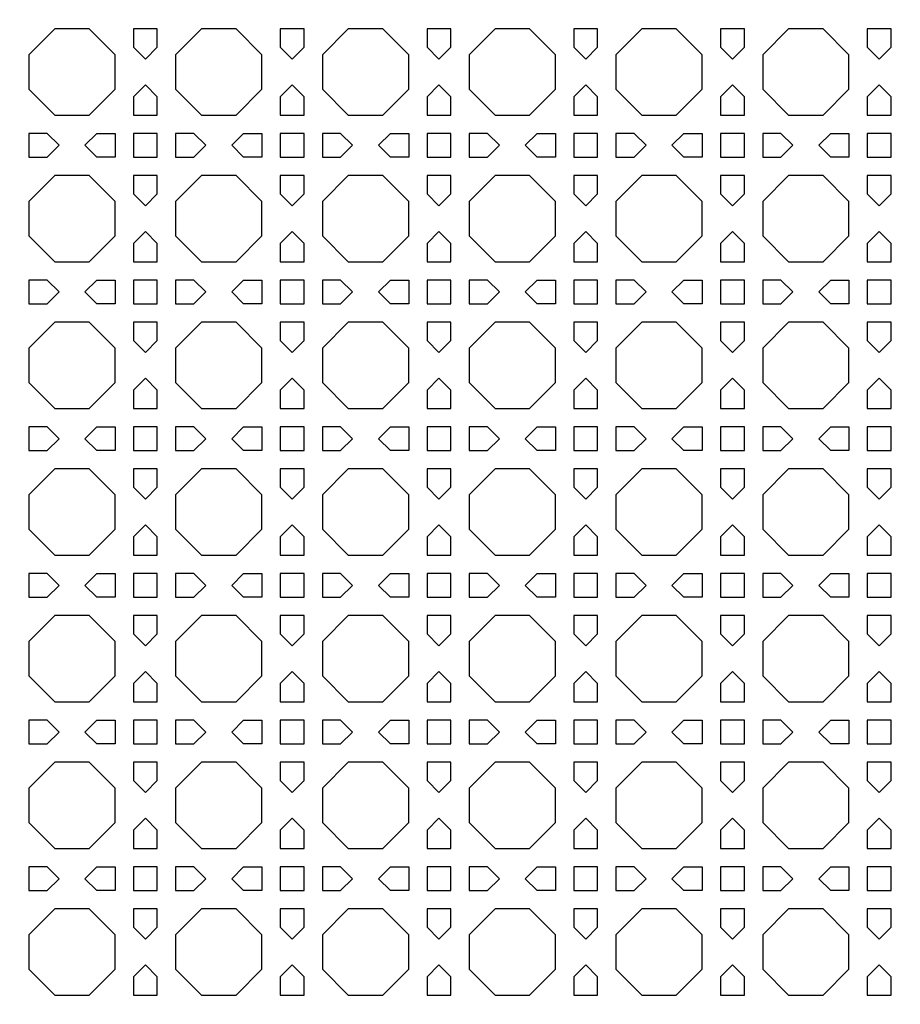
# Model space of a CAD drawing. Header units: millimetres. Extents: x 1204 to 5247, y 17 to 1217.
# Tile 33 of 53: x 4350 to 4494, y 753 to 914. Entities that reach past the tile are written whole.
import ezdxf

# ---------------------------------------------------------------- set-up
doc = ezdxf.new("R2010")
doc.units = ezdxf.units.MM
doc.header["$LTSCALE"] = 50
doc.layers.add('PATTERN', color=252, linetype='Continuous', true_color=0x696969)
doc.layers.add('PERIMETRO', color=7, linetype='Continuous', true_color=0x000000)

msp = doc.modelspace()

# ---------------------------------------------------------------- linework, layer by layer
at = {"layer": 'PATTERN'}
for points in [[(4355.43, 912.61), (4351.2, 908.37), (4351.2, 902.71), (4355.43, 898.47), (4361.1, 898.47), (4365.33, 902.71), (4365.33, 908.37), (4361.1, 912.61)], [(4372.24, 909.61), (4372.24, 912.61), (4368.33, 912.61), (4368.33, 909.61), (4370.29, 907.66)], [(4379.48, 912.61), (4375.24, 908.37), (4375.24, 902.71), (4379.48, 898.47), (4385.14, 898.47), (4389.37, 902.71), (4389.37, 908.37), (4385.14, 912.61)], [(4396.28, 909.61), (4396.28, 912.61), (4392.37, 912.61), (4392.37, 909.61), (4394.33, 907.66)], [(4403.52, 912.61), (4399.28, 908.37), (4399.28, 902.71), (4403.52, 898.47), (4409.18, 898.47), (4413.42, 902.71), (4413.42, 908.37), (4409.18, 912.61)], [(4420.32, 909.61), (4420.32, 912.61), (4416.42, 912.61), (4416.42, 909.61), (4418.37, 907.66)], [(4427.56, 912.61), (4423.32, 908.37), (4423.32, 902.71), (4427.56, 898.47), (4433.22, 898.47), (4437.46, 902.71), (4437.46, 908.37), (4433.22, 912.61)], [(4444.36, 909.61), (4444.36, 912.61), (4440.46, 912.61), (4440.46, 909.61), (4442.41, 907.66)], [(4451.6, 912.61), (4447.36, 908.37), (4447.36, 902.71), (4451.6, 898.47), (4457.26, 898.47), (4461.5, 902.71), (4461.5, 908.37), (4457.26, 912.61)], [(4468.41, 909.61), (4468.41, 912.61), (4464.5, 912.61), (4464.5, 909.61), (4466.45, 907.66)], [(4475.64, 912.61), (4471.41, 908.37), (4471.41, 902.71), (4475.64, 898.47), (4481.31, 898.47), (4485.54, 902.71), (4485.54, 908.37), (4481.31, 912.61)], [(4492.45, 909.61), (4492.45, 912.61), (4488.54, 912.61), (4488.54, 909.61), (4490.49, 907.66)], [(4368.33, 901.46), (4368.33, 898.47), (4372.24, 898.47), (4372.24, 901.46), (4370.29, 903.42)], [(4392.37, 901.46), (4392.37, 898.47), (4396.28, 898.47), (4396.28, 901.46), (4394.33, 903.42)], [(4416.42, 901.46), (4416.42, 898.47), (4420.32, 898.47), (4420.32, 901.46), (4418.37, 903.42)], [(4440.46, 901.46), (4440.46, 898.47), (4444.36, 898.47), (4444.36, 901.46), (4442.41, 903.42)], [(4464.5, 901.46), (4464.5, 898.47), (4468.41, 898.47), (4468.41, 901.46), (4466.45, 903.42)], [(4488.54, 901.46), (4488.54, 898.47), (4492.45, 898.47), (4492.45, 901.46), (4490.49, 903.42)], [(4354.19, 895.47), (4351.2, 895.47), (4351.2, 891.56), (4354.19, 891.56), (4356.14, 893.52)], [(4365.33, 891.56), (4362.34, 891.56), (4360.39, 893.52), (4362.34, 895.47), (4365.33, 895.47)], [(4368.33, 895.47), (4368.33, 891.56), (4372.24, 891.56), (4372.24, 895.47)], [(4378.23, 895.47), (4375.24, 895.47), (4375.24, 891.56), (4378.23, 891.56), (4380.19, 893.52)], [(4389.37, 891.56), (4386.38, 891.56), (4384.43, 893.52), (4386.38, 895.47), (4389.37, 895.47)], [(4392.37, 895.47), (4392.37, 891.56), (4396.28, 891.56), (4396.28, 895.47)], [(4402.27, 895.47), (4399.28, 895.47), (4399.28, 891.56), (4402.27, 891.56), (4404.23, 893.52)], [(4413.42, 891.56), (4410.42, 891.56), (4408.47, 893.52), (4410.42, 895.47), (4413.42, 895.47)], [(4416.42, 895.47), (4416.42, 891.56), (4420.32, 891.56), (4420.32, 895.47)], [(4426.32, 895.47), (4423.32, 895.47), (4423.32, 891.56), (4426.32, 891.56), (4428.27, 893.52)], [(4437.46, 891.56), (4434.46, 891.56), (4432.51, 893.52), (4434.46, 895.47), (4437.46, 895.47)], [(4440.46, 895.47), (4440.46, 891.56), (4444.36, 891.56), (4444.36, 895.47)], [(4450.36, 895.47), (4447.36, 895.47), (4447.36, 891.56), (4450.36, 891.56), (4452.31, 893.52)], [(4461.5, 891.56), (4458.51, 891.56), (4456.55, 893.52), (4458.51, 895.47), (4461.5, 895.47)], [(4464.5, 895.47), (4464.5, 891.56), (4468.41, 891.56), (4468.41, 895.47)], [(4474.4, 895.47), (4471.41, 895.47), (4471.41, 891.56), (4474.4, 891.56), (4476.35, 893.52)], [(4485.54, 891.56), (4482.55, 891.56), (4480.59, 893.52), (4482.55, 895.47), (4485.54, 895.47)], [(4492.45, 891.56), (4492.45, 895.47), (4488.54, 895.47), (4488.54, 891.56)], [(4355.43, 888.56), (4351.2, 884.33), (4351.2, 878.66), (4355.43, 874.43), (4361.1, 874.43), (4365.33, 878.66), (4365.33, 884.33), (4361.1, 888.56)], [(4372.24, 885.57), (4372.24, 888.56), (4368.33, 888.56), (4368.33, 885.57), (4370.29, 883.62)], [(4379.48, 888.56), (4375.24, 884.33), (4375.24, 878.66), (4379.48, 874.43), (4385.14, 874.43), (4389.37, 878.66), (4389.37, 884.33), (4385.14, 888.56)], [(4396.28, 885.57), (4396.28, 888.56), (4392.37, 888.56), (4392.37, 885.57), (4394.33, 883.62)], [(4403.52, 888.56), (4399.28, 884.33), (4399.28, 878.66), (4403.52, 874.43), (4409.18, 874.43), (4413.42, 878.66), (4413.42, 884.33), (4409.18, 888.56)], [(4420.32, 885.57), (4420.32, 888.56), (4416.42, 888.56), (4416.42, 885.57), (4418.37, 883.62)], [(4427.56, 888.56), (4423.32, 884.33), (4423.32, 878.66), (4427.56, 874.43), (4433.22, 874.43), (4437.46, 878.66), (4437.46, 884.33), (4433.22, 888.56)], [(4444.36, 885.57), (4444.36, 888.56), (4440.46, 888.56), (4440.46, 885.57), (4442.41, 883.62)], [(4451.6, 888.56), (4447.36, 884.33), (4447.36, 878.66), (4451.6, 874.43), (4457.26, 874.43), (4461.5, 878.66), (4461.5, 884.33), (4457.26, 888.56)], [(4468.41, 885.57), (4468.41, 888.56), (4464.5, 888.56), (4464.5, 885.57), (4466.45, 883.62)], [(4475.64, 888.56), (4471.41, 884.33), (4471.41, 878.66), (4475.64, 874.43), (4481.31, 874.43), (4485.54, 878.66), (4485.54, 884.33), (4481.31, 888.56)], [(4492.45, 885.57), (4492.45, 888.56), (4488.54, 888.56), (4488.54, 885.57), (4490.49, 883.62)], [(4368.33, 877.42), (4368.33, 874.43), (4372.24, 874.43), (4372.24, 877.42), (4370.29, 879.37)], [(4392.37, 877.42), (4392.37, 874.43), (4396.28, 874.43), (4396.28, 877.42), (4394.33, 879.37)], [(4416.42, 877.42), (4416.42, 874.43), (4420.32, 874.43), (4420.32, 877.42), (4418.37, 879.37)], [(4440.46, 877.42), (4440.46, 874.43), (4444.36, 874.43), (4444.36, 877.42), (4442.41, 879.37)], [(4464.5, 877.42), (4464.5, 874.43), (4468.41, 874.43), (4468.41, 877.42), (4466.45, 879.37)], [(4488.54, 877.42), (4488.54, 874.43), (4492.45, 874.43), (4492.45, 877.42), (4490.49, 879.37)], [(4354.19, 871.43), (4351.2, 871.43), (4351.2, 867.52), (4354.19, 867.52), (4356.14, 869.48)], [(4365.33, 867.52), (4362.34, 867.52), (4360.39, 869.48), (4362.34, 871.43), (4365.33, 871.43)], [(4368.33, 871.43), (4368.33, 867.52), (4372.24, 867.52), (4372.24, 871.43)], [(4378.23, 871.43), (4375.24, 871.43), (4375.24, 867.52), (4378.23, 867.52), (4380.19, 869.48)], [(4389.37, 867.52), (4386.38, 867.52), (4384.43, 869.48), (4386.38, 871.43), (4389.37, 871.43)], [(4392.37, 871.43), (4392.37, 867.52), (4396.28, 867.52), (4396.28, 871.43)], [(4402.27, 871.43), (4399.28, 871.43), (4399.28, 867.52), (4402.27, 867.52), (4404.23, 869.48)], [(4413.42, 867.52), (4410.42, 867.52), (4408.47, 869.48), (4410.42, 871.43), (4413.42, 871.43)], [(4416.42, 871.43), (4416.42, 867.52), (4420.32, 867.52), (4420.32, 871.43)], [(4426.32, 871.43), (4423.32, 871.43), (4423.32, 867.52), (4426.32, 867.52), (4428.27, 869.48)], [(4437.46, 867.52), (4434.46, 867.52), (4432.51, 869.48), (4434.46, 871.43), (4437.46, 871.43)], [(4440.46, 871.43), (4440.46, 867.52), (4444.36, 867.52), (4444.36, 871.43)], [(4450.36, 871.43), (4447.36, 871.43), (4447.36, 867.52), (4450.36, 867.52), (4452.31, 869.48)], [(4461.5, 867.52), (4458.51, 867.52), (4456.55, 869.48), (4458.51, 871.43), (4461.5, 871.43)], [(4464.5, 871.43), (4464.5, 867.52), (4468.41, 867.52), (4468.41, 871.43)], [(4474.4, 871.43), (4471.41, 871.43), (4471.41, 867.52), (4474.4, 867.52), (4476.35, 869.48)], [(4485.54, 867.52), (4482.55, 867.52), (4480.59, 869.48), (4482.55, 871.43), (4485.54, 871.43)], [(4492.45, 867.52), (4492.45, 871.43), (4488.54, 871.43), (4488.54, 867.52)], [(4355.43, 864.52), (4351.2, 860.29), (4351.2, 854.62), (4355.43, 850.39), (4361.1, 850.39), (4365.33, 854.62), (4365.33, 860.29), (4361.1, 864.52)], [(4372.24, 861.53), (4372.24, 864.52), (4368.33, 864.52), (4368.33, 861.53), (4370.29, 859.58)], [(4379.48, 864.52), (4375.24, 860.29), (4375.24, 854.62), (4379.48, 850.39), (4385.14, 850.39), (4389.37, 854.62), (4389.37, 860.29), (4385.14, 864.52)], [(4396.28, 861.53), (4396.28, 864.52), (4392.37, 864.52), (4392.37, 861.53), (4394.33, 859.58)], [(4403.52, 864.52), (4399.28, 860.29), (4399.28, 854.62), (4403.52, 850.39), (4409.18, 850.39), (4413.42, 854.62), (4413.42, 860.29), (4409.18, 864.52)], [(4420.32, 861.53), (4420.32, 864.52), (4416.42, 864.52), (4416.42, 861.53), (4418.37, 859.58)], [(4427.56, 864.52), (4423.32, 860.29), (4423.32, 854.62), (4427.56, 850.39), (4433.22, 850.39), (4437.46, 854.62), (4437.46, 860.29), (4433.22, 864.52)], [(4444.36, 861.53), (4444.36, 864.52), (4440.46, 864.52), (4440.46, 861.53), (4442.41, 859.58)], [(4451.6, 864.52), (4447.36, 860.29), (4447.36, 854.62), (4451.6, 850.39), (4457.26, 850.39), (4461.5, 854.62), (4461.5, 860.29), (4457.26, 864.52)], [(4468.41, 861.53), (4468.41, 864.52), (4464.5, 864.52), (4464.5, 861.53), (4466.45, 859.58)], [(4475.64, 864.52), (4471.41, 860.29), (4471.41, 854.62), (4475.64, 850.39), (4481.31, 850.39), (4485.54, 854.62), (4485.54, 860.29), (4481.31, 864.52)], [(4492.45, 861.53), (4492.45, 864.52), (4488.54, 864.52), (4488.54, 861.53), (4490.49, 859.58)], [(4368.33, 853.38), (4368.33, 850.39), (4372.24, 850.39), (4372.24, 853.38), (4370.29, 855.33)], [(4392.37, 853.38), (4392.37, 850.39), (4396.28, 850.39), (4396.28, 853.38), (4394.33, 855.33)], [(4416.42, 853.38), (4416.42, 850.39), (4420.32, 850.39), (4420.32, 853.38), (4418.37, 855.33)], [(4440.46, 853.38), (4440.46, 850.39), (4444.36, 850.39), (4444.36, 853.38), (4442.41, 855.33)], [(4464.5, 853.38), (4464.5, 850.39), (4468.41, 850.39), (4468.41, 853.38), (4466.45, 855.33)], [(4488.54, 853.38), (4488.54, 850.39), (4492.45, 850.39), (4492.45, 853.38), (4490.49, 855.33)], [(4354.19, 847.39), (4351.2, 847.39), (4351.2, 843.48), (4354.19, 843.48), (4356.14, 845.43)], [(4365.33, 843.48), (4362.34, 843.48), (4360.39, 845.43), (4362.34, 847.39), (4365.33, 847.39)], [(4368.33, 847.39), (4368.33, 843.48), (4372.24, 843.48), (4372.24, 847.39)], [(4378.23, 847.39), (4375.24, 847.39), (4375.24, 843.48), (4378.23, 843.48), (4380.19, 845.43)], [(4389.37, 843.48), (4386.38, 843.48), (4384.43, 845.43), (4386.38, 847.39), (4389.37, 847.39)], [(4392.37, 847.39), (4392.37, 843.48), (4396.28, 843.48), (4396.28, 847.39)], [(4402.27, 847.39), (4399.28, 847.39), (4399.28, 843.48), (4402.27, 843.48), (4404.23, 845.43)], [(4413.42, 843.48), (4410.42, 843.48), (4408.47, 845.43), (4410.42, 847.39), (4413.42, 847.39)], [(4416.42, 847.39), (4416.42, 843.48), (4420.32, 843.48), (4420.32, 847.39)], [(4426.32, 847.39), (4423.32, 847.39), (4423.32, 843.48), (4426.32, 843.48), (4428.27, 845.43)], [(4437.46, 843.48), (4434.46, 843.48), (4432.51, 845.43), (4434.46, 847.39), (4437.46, 847.39)], [(4440.46, 847.39), (4440.46, 843.48), (4444.36, 843.48), (4444.36, 847.39)], [(4450.36, 847.39), (4447.36, 847.39), (4447.36, 843.48), (4450.36, 843.48), (4452.31, 845.43)], [(4461.5, 843.48), (4458.51, 843.48), (4456.55, 845.43), (4458.51, 847.39), (4461.5, 847.39)], [(4464.5, 847.39), (4464.5, 843.48), (4468.41, 843.48), (4468.41, 847.39)], [(4474.4, 847.39), (4471.41, 847.39), (4471.41, 843.48), (4474.4, 843.48), (4476.35, 845.43)], [(4485.54, 843.48), (4482.55, 843.48), (4480.59, 845.43), (4482.55, 847.39), (4485.54, 847.39)], [(4492.45, 843.48), (4492.45, 847.39), (4488.54, 847.39), (4488.54, 843.48)], [(4355.43, 840.48), (4351.2, 836.24), (4351.2, 830.58), (4355.43, 826.34), (4361.1, 826.34), (4365.33, 830.58), (4365.33, 836.24), (4361.1, 840.48)], [(4372.24, 837.49), (4372.24, 840.48), (4368.33, 840.48), (4368.33, 837.49), (4370.29, 835.53)], [(4379.48, 840.48), (4375.24, 836.24), (4375.24, 830.58), (4379.48, 826.34), (4385.14, 826.34), (4389.37, 830.58), (4389.37, 836.24), (4385.14, 840.48)], [(4396.28, 837.49), (4396.28, 840.48), (4392.37, 840.48), (4392.37, 837.49), (4394.33, 835.53)], [(4403.52, 840.48), (4399.28, 836.24), (4399.28, 830.58), (4403.52, 826.34), (4409.18, 826.34), (4413.42, 830.58), (4413.42, 836.24), (4409.18, 840.48)], [(4420.32, 837.49), (4420.32, 840.48), (4416.42, 840.48), (4416.42, 837.49), (4418.37, 835.53)], [(4427.56, 840.48), (4423.32, 836.24), (4423.32, 830.58), (4427.56, 826.34), (4433.22, 826.34), (4437.46, 830.58), (4437.46, 836.24), (4433.22, 840.48)], [(4444.36, 837.49), (4444.36, 840.48), (4440.46, 840.48), (4440.46, 837.49), (4442.41, 835.53)], [(4451.6, 840.48), (4447.36, 836.24), (4447.36, 830.58), (4451.6, 826.34), (4457.26, 826.34), (4461.5, 830.58), (4461.5, 836.24), (4457.26, 840.48)], [(4468.41, 837.49), (4468.41, 840.48), (4464.5, 840.48), (4464.5, 837.49), (4466.45, 835.53)], [(4475.64, 840.48), (4471.41, 836.24), (4471.41, 830.58), (4475.64, 826.34), (4481.31, 826.34), (4485.54, 830.58), (4485.54, 836.24), (4481.31, 840.48)], [(4492.45, 837.49), (4492.45, 840.48), (4488.54, 840.48), (4488.54, 837.49), (4490.49, 835.53)], [(4368.33, 829.34), (4368.33, 826.34), (4372.24, 826.34), (4372.24, 829.34), (4370.29, 831.29)], [(4392.37, 829.34), (4392.37, 826.34), (4396.28, 826.34), (4396.28, 829.34), (4394.33, 831.29)], [(4416.42, 829.34), (4416.42, 826.34), (4420.32, 826.34), (4420.32, 829.34), (4418.37, 831.29)], [(4440.46, 829.34), (4440.46, 826.34), (4444.36, 826.34), (4444.36, 829.34), (4442.41, 831.29)], [(4464.5, 829.34), (4464.5, 826.34), (4468.41, 826.34), (4468.41, 829.34), (4466.45, 831.29)], [(4488.54, 829.34), (4488.54, 826.34), (4492.45, 826.34), (4492.45, 829.34), (4490.49, 831.29)], [(4354.19, 823.34), (4351.2, 823.34), (4351.2, 819.44), (4354.19, 819.44), (4356.14, 821.39)], [(4365.33, 819.44), (4362.34, 819.44), (4360.39, 821.39), (4362.34, 823.34), (4365.33, 823.34)], [(4368.33, 823.34), (4368.33, 819.44), (4372.24, 819.44), (4372.24, 823.34)], [(4378.23, 823.34), (4375.24, 823.34), (4375.24, 819.44), (4378.23, 819.44), (4380.19, 821.39)], [(4389.37, 819.44), (4386.38, 819.44), (4384.43, 821.39), (4386.38, 823.34), (4389.37, 823.34)], [(4392.37, 823.34), (4392.37, 819.44), (4396.28, 819.44), (4396.28, 823.34)], [(4402.27, 823.34), (4399.28, 823.34), (4399.28, 819.44), (4402.27, 819.44), (4404.23, 821.39)], [(4413.42, 819.44), (4410.42, 819.44), (4408.47, 821.39), (4410.42, 823.34), (4413.42, 823.34)], [(4416.42, 823.34), (4416.42, 819.44), (4420.32, 819.44), (4420.32, 823.34)], [(4426.32, 823.34), (4423.32, 823.34), (4423.32, 819.44), (4426.32, 819.44), (4428.27, 821.39)], [(4437.46, 819.44), (4434.46, 819.44), (4432.51, 821.39), (4434.46, 823.34), (4437.46, 823.34)], [(4440.46, 823.34), (4440.46, 819.44), (4444.36, 819.44), (4444.36, 823.34)], [(4450.36, 823.34), (4447.36, 823.34), (4447.36, 819.44), (4450.36, 819.44), (4452.31, 821.39)], [(4461.5, 819.44), (4458.51, 819.44), (4456.55, 821.39), (4458.51, 823.34), (4461.5, 823.34)], [(4464.5, 823.34), (4464.5, 819.44), (4468.41, 819.44), (4468.41, 823.34)], [(4474.4, 823.34), (4471.41, 823.34), (4471.41, 819.44), (4474.4, 819.44), (4476.35, 821.39)], [(4485.54, 819.44), (4482.55, 819.44), (4480.59, 821.39), (4482.55, 823.34), (4485.54, 823.34)], [(4492.45, 819.44), (4492.45, 823.34), (4488.54, 823.34), (4488.54, 819.44)], [(4355.43, 816.44), (4351.2, 812.2), (4351.2, 806.54), (4355.43, 802.3), (4361.1, 802.3), (4365.33, 806.54), (4365.33, 812.2), (4361.1, 816.44)], [(4372.24, 813.45), (4372.24, 816.44), (4368.33, 816.44), (4368.33, 813.45), (4370.29, 811.49)], [(4379.48, 816.44), (4375.24, 812.2), (4375.24, 806.54), (4379.48, 802.3), (4385.14, 802.3), (4389.37, 806.54), (4389.37, 812.2), (4385.14, 816.44)], [(4396.28, 813.45), (4396.28, 816.44), (4392.37, 816.44), (4392.37, 813.45), (4394.33, 811.49)], [(4403.52, 816.44), (4399.28, 812.2), (4399.28, 806.54), (4403.52, 802.3), (4409.18, 802.3), (4413.42, 806.54), (4413.42, 812.2), (4409.18, 816.44)], [(4420.32, 813.45), (4420.32, 816.44), (4416.42, 816.44), (4416.42, 813.45), (4418.37, 811.49)], [(4427.56, 816.44), (4423.32, 812.2), (4423.32, 806.54), (4427.56, 802.3), (4433.22, 802.3), (4437.46, 806.54), (4437.46, 812.2), (4433.22, 816.44)], [(4444.36, 813.45), (4444.36, 816.44), (4440.46, 816.44), (4440.46, 813.45), (4442.41, 811.49)], [(4451.6, 816.44), (4447.36, 812.2), (4447.36, 806.54), (4451.6, 802.3), (4457.26, 802.3), (4461.5, 806.54), (4461.5, 812.2), (4457.26, 816.44)], [(4468.41, 813.45), (4468.41, 816.44), (4464.5, 816.44), (4464.5, 813.45), (4466.45, 811.49)], [(4475.64, 816.44), (4471.41, 812.2), (4471.41, 806.54), (4475.64, 802.3), (4481.31, 802.3), (4485.54, 806.54), (4485.54, 812.2), (4481.31, 816.44)], [(4492.45, 813.45), (4492.45, 816.44), (4488.54, 816.44), (4488.54, 813.45), (4490.49, 811.49)], [(4368.33, 805.3), (4368.33, 802.3), (4372.24, 802.3), (4372.24, 805.3), (4370.29, 807.25)], [(4392.37, 805.3), (4392.37, 802.3), (4396.28, 802.3), (4396.28, 805.3), (4394.33, 807.25)], [(4416.42, 805.3), (4416.42, 802.3), (4420.32, 802.3), (4420.32, 805.3), (4418.37, 807.25)], [(4440.46, 805.3), (4440.46, 802.3), (4444.36, 802.3), (4444.36, 805.3), (4442.41, 807.25)], [(4464.5, 805.3), (4464.5, 802.3), (4468.41, 802.3), (4468.41, 805.3), (4466.45, 807.25)], [(4488.54, 805.3), (4488.54, 802.3), (4492.45, 802.3), (4492.45, 805.3), (4490.49, 807.25)], [(4354.19, 799.3), (4351.2, 799.3), (4351.2, 795.4), (4354.19, 795.4), (4356.14, 797.35)], [(4365.33, 795.4), (4362.34, 795.4), (4360.39, 797.35), (4362.34, 799.3), (4365.33, 799.3)], [(4368.33, 799.3), (4368.33, 795.4), (4372.24, 795.4), (4372.24, 799.3)], [(4378.23, 799.3), (4375.24, 799.3), (4375.24, 795.4), (4378.23, 795.4), (4380.19, 797.35)], [(4389.37, 795.4), (4386.38, 795.4), (4384.43, 797.35), (4386.38, 799.3), (4389.37, 799.3)], [(4392.37, 799.3), (4392.37, 795.4), (4396.28, 795.4), (4396.28, 799.3)], [(4402.27, 799.3), (4399.28, 799.3), (4399.28, 795.4), (4402.27, 795.4), (4404.23, 797.35)], [(4413.42, 795.4), (4410.42, 795.4), (4408.47, 797.35), (4410.42, 799.3), (4413.42, 799.3)], [(4416.42, 799.3), (4416.42, 795.4), (4420.32, 795.4), (4420.32, 799.3)], [(4426.32, 799.3), (4423.32, 799.3), (4423.32, 795.4), (4426.32, 795.4), (4428.27, 797.35)], [(4437.46, 795.4), (4434.46, 795.4), (4432.51, 797.35), (4434.46, 799.3), (4437.46, 799.3)], [(4440.46, 799.3), (4440.46, 795.4), (4444.36, 795.4), (4444.36, 799.3)], [(4450.36, 799.3), (4447.36, 799.3), (4447.36, 795.4), (4450.36, 795.4), (4452.31, 797.35)], [(4461.5, 795.4), (4458.51, 795.4), (4456.55, 797.35), (4458.51, 799.3), (4461.5, 799.3)], [(4464.5, 799.3), (4464.5, 795.4), (4468.41, 795.4), (4468.41, 799.3)], [(4474.4, 799.3), (4471.41, 799.3), (4471.41, 795.4), (4474.4, 795.4), (4476.35, 797.35)], [(4485.54, 795.4), (4482.55, 795.4), (4480.59, 797.35), (4482.55, 799.3), (4485.54, 799.3)], [(4492.45, 795.4), (4492.45, 799.3), (4488.54, 799.3), (4488.54, 795.4)], [(4355.43, 792.4), (4351.2, 788.16), (4351.2, 782.5), (4355.43, 778.26), (4361.1, 778.26), (4365.33, 782.5), (4365.33, 788.16), (4361.1, 792.4)], [(4372.24, 789.4), (4372.24, 792.4), (4368.33, 792.4), (4368.33, 789.4), (4370.29, 787.45)], [(4379.48, 792.4), (4375.24, 788.16), (4375.24, 782.5), (4379.48, 778.26), (4385.14, 778.26), (4389.37, 782.5), (4389.37, 788.16), (4385.14, 792.4)], [(4396.28, 789.4), (4396.28, 792.4), (4392.37, 792.4), (4392.37, 789.4), (4394.33, 787.45)], [(4403.52, 792.4), (4399.28, 788.16), (4399.28, 782.5), (4403.52, 778.26), (4409.18, 778.26), (4413.42, 782.5), (4413.42, 788.16), (4409.18, 792.4)], [(4420.32, 789.4), (4420.32, 792.4), (4416.42, 792.4), (4416.42, 789.4), (4418.37, 787.45)], [(4427.56, 792.4), (4423.32, 788.16), (4423.32, 782.5), (4427.56, 778.26), (4433.22, 778.26), (4437.46, 782.5), (4437.46, 788.16), (4433.22, 792.4)], [(4444.36, 789.4), (4444.36, 792.4), (4440.46, 792.4), (4440.46, 789.4), (4442.41, 787.45)], [(4451.6, 792.4), (4447.36, 788.16), (4447.36, 782.5), (4451.6, 778.26), (4457.26, 778.26), (4461.5, 782.5), (4461.5, 788.16), (4457.26, 792.4)], [(4468.41, 789.4), (4468.41, 792.4), (4464.5, 792.4), (4464.5, 789.4), (4466.45, 787.45)], [(4475.64, 792.4), (4471.41, 788.16), (4471.41, 782.5), (4475.64, 778.26), (4481.31, 778.26), (4485.54, 782.5), (4485.54, 788.16), (4481.31, 792.4)], [(4492.45, 789.4), (4492.45, 792.4), (4488.54, 792.4), (4488.54, 789.4), (4490.49, 787.45)], [(4368.33, 781.26), (4368.33, 778.26), (4372.24, 778.26), (4372.24, 781.26), (4370.29, 783.21)], [(4392.37, 781.26), (4392.37, 778.26), (4396.28, 778.26), (4396.28, 781.26), (4394.33, 783.21)], [(4416.42, 781.26), (4416.42, 778.26), (4420.32, 778.26), (4420.32, 781.26), (4418.37, 783.21)], [(4440.46, 781.26), (4440.46, 778.26), (4444.36, 778.26), (4444.36, 781.26), (4442.41, 783.21)], [(4464.5, 781.26), (4464.5, 778.26), (4468.41, 778.26), (4468.41, 781.26), (4466.45, 783.21)], [(4488.54, 781.26), (4488.54, 778.26), (4492.45, 778.26), (4492.45, 781.26), (4490.49, 783.21)], [(4354.19, 775.26), (4351.2, 775.26), (4351.2, 771.36), (4354.19, 771.36), (4356.14, 773.31)], [(4365.33, 771.36), (4362.34, 771.36), (4360.39, 773.31), (4362.34, 775.26), (4365.33, 775.26)], [(4368.33, 775.26), (4368.33, 771.36), (4372.24, 771.36), (4372.24, 775.26)], [(4378.23, 775.26), (4375.24, 775.26), (4375.24, 771.36), (4378.23, 771.36), (4380.19, 773.31)], [(4389.37, 771.36), (4386.38, 771.36), (4384.43, 773.31), (4386.38, 775.26), (4389.37, 775.26)], [(4392.37, 775.26), (4392.37, 771.36), (4396.28, 771.36), (4396.28, 775.26)], [(4402.27, 775.26), (4399.28, 775.26), (4399.28, 771.36), (4402.27, 771.36), (4404.23, 773.31)], [(4413.42, 771.36), (4410.42, 771.36), (4408.47, 773.31), (4410.42, 775.26), (4413.42, 775.26)], [(4416.42, 775.26), (4416.42, 771.36), (4420.32, 771.36), (4420.32, 775.26)], [(4426.32, 775.26), (4423.32, 775.26), (4423.32, 771.36), (4426.32, 771.36), (4428.27, 773.31)], [(4437.46, 771.36), (4434.46, 771.36), (4432.51, 773.31), (4434.46, 775.26), (4437.46, 775.26)], [(4440.46, 775.26), (4440.46, 771.36), (4444.36, 771.36), (4444.36, 775.26)], [(4450.36, 775.26), (4447.36, 775.26), (4447.36, 771.36), (4450.36, 771.36), (4452.31, 773.31)], [(4461.5, 771.36), (4458.51, 771.36), (4456.55, 773.31), (4458.51, 775.26), (4461.5, 775.26)], [(4464.5, 775.26), (4464.5, 771.36), (4468.41, 771.36), (4468.41, 775.26)], [(4474.4, 775.26), (4471.41, 775.26), (4471.41, 771.36), (4474.4, 771.36), (4476.35, 773.31)], [(4485.54, 771.36), (4482.55, 771.36), (4480.59, 773.31), (4482.55, 775.26), (4485.54, 775.26)], [(4492.45, 771.36), (4492.45, 775.26), (4488.54, 775.26), (4488.54, 771.36)], [(4355.43, 768.36), (4351.2, 764.12), (4351.2, 758.46), (4355.43, 754.22), (4361.1, 754.22), (4365.33, 758.46), (4365.33, 764.12), (4361.1, 768.36)], [(4372.24, 765.36), (4372.24, 768.36), (4368.33, 768.36), (4368.33, 765.36), (4370.29, 763.41)], [(4379.48, 768.36), (4375.24, 764.12), (4375.24, 758.46), (4379.48, 754.22), (4385.14, 754.22), (4389.37, 758.46), (4389.37, 764.12), (4385.14, 768.36)], [(4396.28, 765.36), (4396.28, 768.36), (4392.37, 768.36), (4392.37, 765.36), (4394.33, 763.41)], [(4403.52, 768.36), (4399.28, 764.12), (4399.28, 758.46), (4403.52, 754.22), (4409.18, 754.22), (4413.42, 758.46), (4413.42, 764.12), (4409.18, 768.36)], [(4420.32, 765.36), (4420.32, 768.36), (4416.42, 768.36), (4416.42, 765.36), (4418.37, 763.41)], [(4427.56, 768.36), (4423.32, 764.12), (4423.32, 758.46), (4427.56, 754.22), (4433.22, 754.22), (4437.46, 758.46), (4437.46, 764.12), (4433.22, 768.36)], [(4444.36, 765.36), (4444.36, 768.36), (4440.46, 768.36), (4440.46, 765.36), (4442.41, 763.41)], [(4451.6, 768.36), (4447.36, 764.12), (4447.36, 758.46), (4451.6, 754.22), (4457.26, 754.22), (4461.5, 758.46), (4461.5, 764.12), (4457.26, 768.36)], [(4468.41, 765.36), (4468.41, 768.36), (4464.5, 768.36), (4464.5, 765.36), (4466.45, 763.41)], [(4475.64, 768.36), (4471.41, 764.12), (4471.41, 758.46), (4475.64, 754.22), (4481.31, 754.22), (4485.54, 758.46), (4485.54, 764.12), (4481.31, 768.36)], [(4492.45, 765.36), (4492.45, 768.36), (4488.54, 768.36), (4488.54, 765.36), (4490.49, 763.41)], [(4368.33, 757.21), (4368.33, 754.22), (4372.24, 754.22), (4372.24, 757.21), (4370.29, 759.17)], [(4392.37, 757.21), (4392.37, 754.22), (4396.28, 754.22), (4396.28, 757.21), (4394.33, 759.17)], [(4416.42, 757.21), (4416.42, 754.22), (4420.32, 754.22), (4420.32, 757.21), (4418.37, 759.17)], [(4440.46, 757.21), (4440.46, 754.22), (4444.36, 754.22), (4444.36, 757.21), (4442.41, 759.17)], [(4464.5, 757.21), (4464.5, 754.22), (4468.41, 754.22), (4468.41, 757.21), (4466.45, 759.17)], [(4488.54, 757.21), (4488.54, 754.22), (4492.45, 754.22), (4492.45, 757.21), (4490.49, 759.17)]]:
    msp.add_lwpolyline(points, close=True, dxfattribs=at)
at = {"layer": 'PERIMETRO'}
msp.add_circle((4646.76, 617.04), 600, dxfattribs=at)

doc.saveas('drawing.dxf')
